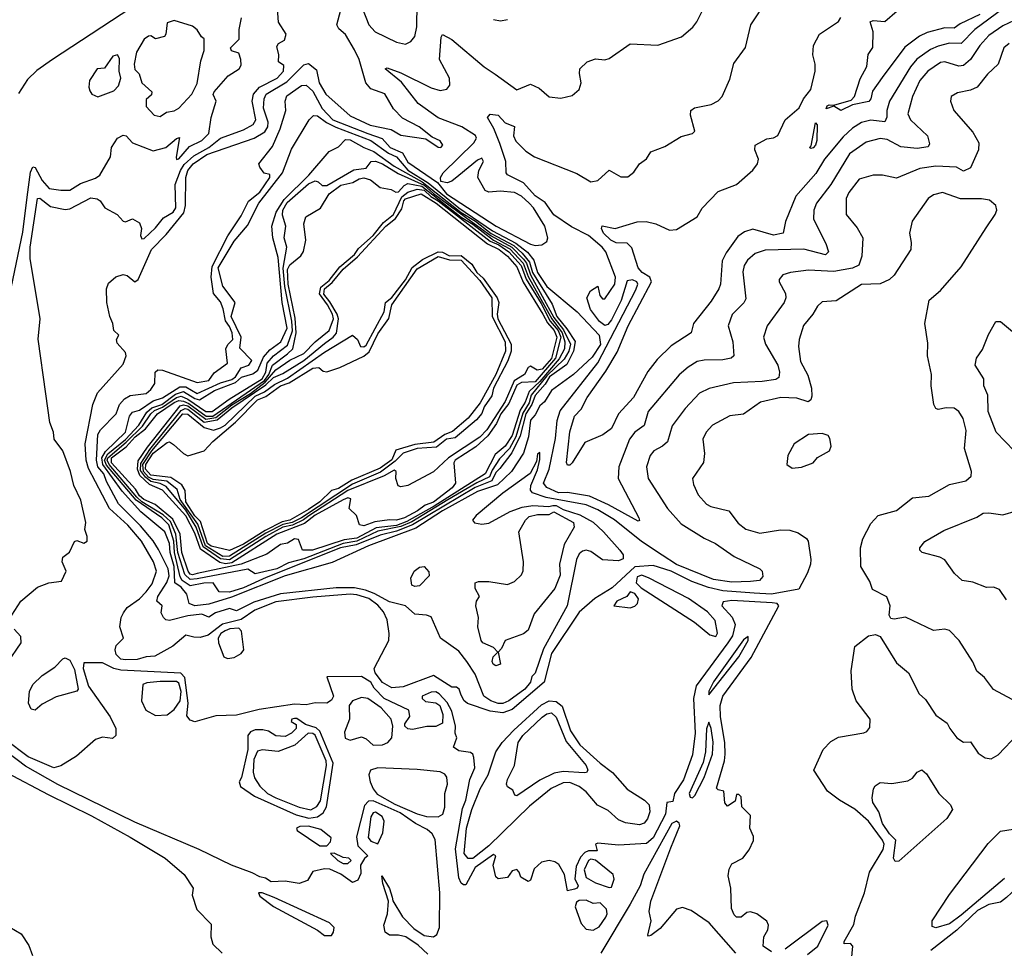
# Model space of a CAD drawing. Extents: x 1468344 to 1613994, y 525695 to 643861.
# Tile 44 of 256: x 1490758 to 1495011, y 606356 to 610367. Entities that reach past the tile are written whole.
import ezdxf

# ---------------------------------------------------------------- set-up
doc = ezdxf.new("R2010")
doc.units = 0

msp = doc.modelspace()

# ---------------------------------------------------------------- linework, layer by layer
at = {"layer": '0CON10XD'}
for points in [[(1491280.3, 610445), (1490899.8, 610195), (1490831.9, 610148.1), (1490791, 610109), (1490752.3, 610047.7)], [(1495045, 607430), (1494965, 607473.8), (1494926, 607525), (1494893.1, 607553.1), (1494875, 607592.5), (1494816.2, 607685), (1494775, 607728.8), (1494755, 607733.8), (1494705, 607728.8), (1494585, 607786.7), (1494535, 607777.5), (1494520.7, 607780.7), (1494513.3, 607795), (1494518.8, 607835), (1494504.1, 607874.1), (1494442, 607905), (1494429.8, 607939.8), (1494391.5, 608005), (1494389.6, 608085), (1494400, 608125), (1494435, 608191.1), (1494465.8, 608225), (1494545, 608247.5), (1494615, 608301.3), (1494685, 608308.9), (1494775, 608359.4), (1494845, 608375.7), (1494868.6, 608395), (1494870, 608415), (1494838.8, 608515), (1494847, 608593), (1494834.3, 608645), (1494815, 608674.2), (1494795, 608689.2), (1494759.5, 608690.5), (1494725, 608683.3), (1494715, 608687.5), (1494706.7, 608705), (1494695.8, 608785), (1494697.5, 608835), (1494679.2, 608915), (1494680.5, 608970.5), (1494667.5, 609055), (1494686.7, 609155), (1494735, 609196.7), (1494825, 609300), (1494932.6, 609467.4), (1494971.4, 609525), (1494978.6, 609545), (1494974.1, 609564.1), (1494947.7, 609587.7), (1494913.3, 609593.3), (1494822.8, 609592.8), (1494745, 609621.1), (1494705, 609610.4), (1494681.9, 609595), (1494613.7, 609496.3), (1494601.4, 609445), (1494609.4, 609405), (1494607.5, 609375), (1494535, 609263.8), (1494515, 609244.3), (1494474.5, 609225.5), (1494395, 609223.5), (1494285, 609152.9), (1494225, 609148.6), (1494205, 609130), (1494184.5, 609095), (1494143.7, 609046.3), (1494124.7, 608985.3), (1494122.6, 608955), (1494130.8, 608890.8), (1494162, 608832), (1494178.4, 608775), (1494179.3, 608740.7), (1494175.5, 608724.5), (1494164.1, 608715.9), (1494115, 608732), (1494045.6, 608734.4), (1493958.8, 608715), (1493885, 608663.5), (1493825, 608656.5), (1493750.6, 608615), (1493722.9, 608585), (1493709.2, 608555), (1493716.9, 608493.1), (1493712.5, 608455), (1493664.4, 608385.6), (1493668.7, 608358.7), (1493688.6, 608315), (1493724.2, 608274.2), (1493743.5, 608263.5), (1493821.4, 608245), (1493862.3, 608192.3), (1493895, 608166.4), (1493955, 608148.5), (1494045, 608163.6), (1494085, 608162.2), (1494120.2, 608150.2), (1494156.6, 608126.6), (1494164.5, 608115), (1494176.2, 608035), (1494173.9, 608015), (1494161.8, 607978.2), (1494123.3, 607906.7), (1494005, 607885.9), (1493930.1, 607890.1), (1493795, 607900.6), (1493734, 607914), (1493660.9, 607940.9), (1493571.8, 607985), (1493495, 608010), (1493415, 608003.4), (1493316.7, 607913.3), (1493242.7, 607867.3), (1493175, 607807.7), (1493055, 607628.9), (1493023.5, 607505), (1492885, 607387.5), (1492845, 607372.3), (1492790.5, 607380.5), (1492692.5, 607412.5), (1492676.8, 607426.8), (1492663.5, 607453.5), (1492655.8, 607475), (1492645, 607483.5), (1492625, 607483.3), (1492545, 607534.4), (1492415, 607484.9), (1492365, 607480.4), (1492325, 607503.3), (1492293.6, 607545), (1492289, 607565), (1492352.7, 607685), (1492354.6, 607715.4), (1492346, 607775), (1492329.7, 607809.7), (1492305, 607838.4), (1492266.3, 607866.3), (1492215, 607882.8), (1492185, 607885.2), (1492025, 607872.1), (1491865, 607851.9), (1491773.6, 607816.4), (1491715, 607775.7), (1491633.8, 607756.2), (1491572.1, 607707.9), (1491537.9, 607697.9), (1491510.4, 607699.6), (1491475, 607708.6), (1491419.3, 607660.7), (1491341.7, 607618.3), (1491304.6, 607615.4), (1491266.1, 607603.9), (1491215, 607601.7), (1491194.6, 607605), (1491174.8, 607625), (1491170.5, 607645), (1491175, 607663.5), (1491206.6, 607695), (1491191.2, 607745), (1491196.8, 607785), (1491205.9, 607805), (1491221.7, 607828.3), (1491275, 607865.3), (1491304.8, 607895.2), (1491330.1, 607929.9), (1491349.6, 607985), (1491335.3, 608025), (1491283.7, 608115), (1491225, 608183.5), (1491145.5, 608255), (1491055, 608428.6), (1491045.1, 608465), (1491040.6, 608535), (1491074.6, 608705), (1491094.3, 608755.7), (1491205, 608878.8), (1491218.4, 608915), (1491215, 608930), (1491179.7, 608969.7), (1491176, 608985), (1491185.7, 609005), (1491164.2, 609024.2), (1491159.8, 609055), (1491146.8, 609085), (1491133.8, 609145), (1491133.3, 609205), (1491140.9, 609229.1), (1491174, 609256), (1491205, 609266.6), (1491222, 609262), (1491255, 609234.4), (1491270.4, 609245), (1491327.2, 609375), (1491390.6, 609439.4), (1491466.5, 609533.5), (1491473.9, 609565), (1491475.9, 609685.9), (1491484.6, 609715), (1491506.7, 609745), (1491566.7, 609785), (1491771.2, 609855), (1491816.9, 609883.1), (1491829.7, 609905), (1491830.8, 609925), (1491811.9, 609985), (1491813.4, 610025), (1491823.1, 610045), (1491911.8, 610098.2), (1491985, 610172.1), (1492005, 610177.3), (1492040.2, 610150.2), (1492052, 610095), (1492080.3, 610045), (1492185, 609951.8), (1492271.8, 609911.8), (1492362.8, 609892.8), (1492405, 609868.9), (1492512.5, 609852.5), (1492565, 609816), (1492577.5, 609815), (1492586, 609825), (1492575, 609843.3), (1492539.5, 609859.5), (1492484, 609905), (1492411.4, 609941.4), (1492372.1, 609982.1), (1492335, 610046.9), (1492275, 610067.8), (1492253.2, 610095), (1492224.7, 610195), (1492205, 610237.5), (1492165, 610302.5), (1492137.3, 610327.3), (1492127.5, 610345), (1492155, 610447.5)], [(1493533.6, 608053.6), (1493443.5, 608113.5), (1493327.1, 608207.1), (1493255, 608250.4), (1493205, 608271.1), (1493032.7, 608302.7), (1492973.4, 608323.4), (1492965.2, 608335), (1492965.8, 608355), (1492995, 608422.9), (1493005, 608466.7), (1493005, 608498), (1492995, 608490), (1492991.1, 608458.9), (1492963.1, 608406.9), (1492845, 608321.9), (1492729.6, 608225), (1492714.7, 608205), (1492723.2, 608193.2), (1492755, 608187.2), (1492785, 608192.3), (1492877.1, 608242.9), (1492928.3, 608261.7), (1492975, 608269.2), (1493044.4, 608264.4), (1493060.9, 608269.1), (1493075, 608269), (1493105, 608251.4), (1493177.9, 608227.9), (1493235, 608196.6), (1493280.3, 608155), (1493351.1, 608075), (1493365.2, 608055), (1493365, 608038), (1493345, 608029.6), (1493275, 608033.3), (1493225, 608070.4), (1493205, 608075.4), (1493188.5, 608071.5), (1493175, 608060), (1493162.9, 608035), (1493123.4, 607835), (1493021, 607649), (1492985, 607544.6), (1492970.8, 607529.2), (1492964.8, 607505), (1492940, 607475), (1492871, 607425), (1492845, 607412.8), (1492825, 607412.7), (1492792.6, 607425), (1492763.3, 607445), (1492725, 607540.5), (1492689.6, 607595), (1492655, 607639.4), (1492575.4, 607695.4), (1492535, 607787.6), (1492515, 607795.2), (1492465, 607798.5), (1492425, 607835.4), (1492355, 607852), (1492289.1, 607889.1), (1492252.1, 607902.1), (1492205, 607912.2), (1492125, 607913.3), (1491885, 607887.1), (1491769, 607851), (1491695, 607812.9), (1491663.8, 607823.8), (1491604.4, 607805), (1491575, 607785.7), (1491545, 607798.4), (1491485, 607791.4), (1491405, 607772.4), (1491390, 607775), (1491378.5, 607785), (1491369.6, 607805), (1491373.3, 607835), (1491350.2, 607855), (1491355.3, 607875), (1491394.2, 607935.8), (1491403.9, 607965), (1491399.8, 607995), (1491358.2, 608078.2), (1491335.2, 608115.2), (1491280.5, 608180.5), (1491185.3, 608275.3), (1491132.4, 608372.4), (1491121.6, 608405), (1491096.2, 608436.2), (1491089.5, 608465), (1491095.3, 608574.7), (1491107.5, 608595), (1491175, 608664.4), (1491189.7, 608705), (1491210.5, 608729.5), (1491235, 608743), (1491305, 608751.8), (1491325, 608769.3), (1491341.2, 608795), (1491343.4, 608845), (1491354.4, 608855), (1491375, 608853.5), (1491525, 608800), (1491575, 608809), (1491598.7, 608841.3), (1491655, 608883.6), (1491648.2, 608945), (1491656.6, 608963.4), (1491678.4, 608985), (1491675.2, 609014.8), (1491665, 609042.4), (1491646.4, 609066.4), (1491637.5, 609117.5), (1491625, 609148), (1491595.6, 609185), (1491585.6, 609255.6), (1491589.5, 609300.5), (1491656.8, 609433.2), (1491715, 609519.2), (1491747, 609583), (1491795, 609622.2), (1491838.4, 609685), (1491838.5, 609698.5), (1491814.3, 609704.3), (1491795, 609730), (1491791.4, 609745), (1491850, 609820), (1491882.8, 609895), (1491907.8, 609975), (1491905.2, 610015), (1491911.8, 610038.2), (1491975, 610082.3), (1491995, 610084.7), (1492025, 610058.9), (1492065, 609983.6), (1492111.1, 609935), (1492261.5, 609875), (1492324.2, 609854.2), (1492358, 609815), (1492412.1, 609792.1), (1492435, 609751.9), (1492563.3, 609663.3), (1492601.2, 609615), (1492816.7, 609475), (1492965, 609397.6), (1492985, 609391.3), (1493013.3, 609395), (1493035, 609408.8), (1493040, 609425), (1493026.7, 609475), (1492977.8, 609555), (1492959.1, 609575), (1492925, 609604.8), (1492895, 609621.1), (1492833, 609627), (1492785, 609622.6), (1492769.1, 609629.1), (1492737.3, 609685), (1492740.7, 609715), (1492761.1, 609755), (1492755, 609768.9), (1492735, 609760.9), (1492655.5, 609694.5), (1492625, 609670), (1492605, 609662.6), (1492577.6, 609667.6), (1492575.5, 609685.5), (1492587.5, 609705), (1492719.6, 609835), (1492731, 609855), (1492727.3, 609867.3), (1492668, 609905), (1492565, 609943.6), (1492480, 610005), (1492406.8, 610096.8), (1492336.7, 610155), (1492345, 610159.2), (1492405, 610137.4), (1492535, 610072.1), (1492575, 610061.8), (1492603.5, 610066.5), (1492615.6, 610085), (1492614.5, 610115), (1492570.9, 610195), (1492578, 610292), (1492585, 610303.3), (1492625, 610281.4), (1492763.9, 610163.9), (1492812.3, 610132.3), (1492905, 610064.4), (1492965, 610088.5), (1493001.4, 610071.4), (1493045, 610034), (1493095, 610028), (1493145, 610040), (1493174.1, 610065.9), (1493184, 610095), (1493175.8, 610135), (1493178, 610155), (1493210, 610185), (1493245, 610197.5), (1493285, 610194.4), (1493305, 610199.4), (1493395, 610262.7), (1493515, 610257.5), (1493617.4, 610292.6), (1493666, 610335), (1493682.5, 610357.5), (1493725.6, 610445)], [(1495053.4, 610363.4), (1495005, 610341.1), (1494945, 610298.7), (1494905.2, 610255), (1494865.4, 610194.6), (1494835, 610168.9), (1494815, 610166.7), (1494755, 610185.2), (1494735, 610182.9), (1494680.6, 610145), (1494646.6, 610105), (1494614.1, 610035), (1494595, 609960), (1494605.8, 609935), (1494678.9, 609865), (1494688.8, 609831.2), (1494681.9, 609818.1), (1494635, 609810.4), (1494565, 609818.2), (1494505, 609850.2), (1494475, 609853.7), (1494415, 609838.6), (1494342.3, 609787.7), (1494261.5, 609655), (1494200.4, 609575), (1494188.5, 609545), (1494187.3, 609505), (1494239.8, 609399.8), (1494252.5, 609365), (1494238.2, 609351.8), (1494145, 609375.8), (1493978.3, 609371.7), (1493935, 609357.5), (1493902, 609328), (1493887.1, 609305), (1493881.5, 609278.5), (1493895, 609161.2), (1493885.7, 609144.3), (1493835.8, 609094.2), (1493817.9, 609045), (1493838.7, 608975), (1493842.5, 608915), (1493832, 608905), (1493795, 608897.8), (1493715, 608896.8), (1493685, 608890.7), (1493645, 608866.1), (1493607.1, 608832.9), (1493473.3, 608675), (1493455.2, 608614.8), (1493415, 608585.8), (1493392.6, 608555), (1493345.7, 608435), (1493342.7, 608385), (1493432, 608215), (1493435.9, 608204.1), (1493429.2, 608200.8), (1493301.4, 608271.4), (1493219.2, 608309.2), (1493125, 608324.7), (1493085, 608323.7), (1493035, 608346.7), (1493021.2, 608365), (1493044.5, 608425.5), (1493072.3, 608557.7), (1493079.5, 608635), (1493092.6, 608677.4), (1493255.2, 608885), (1493419.7, 609200.3), (1493428.6, 609225), (1493423.5, 609235), (1493405, 609243.5), (1493381.5, 609238.5), (1493356.3, 609153.7), (1493315, 609071.1), (1493299.2, 609050.8), (1493285, 609045.6), (1493262.9, 609062.9), (1493223.6, 609115), (1493207.5, 609165), (1493224.3, 609195.7), (1493255, 609216.7), (1493264.2, 609175), (1493275, 609162), (1493285, 609162), (1493328.6, 609225), (1493331.1, 609255), (1493290, 609365), (1493274.8, 609385), (1493215, 609435.2), (1493141.7, 609471.7), (1493065, 609524.5), (1493027.7, 609577.7), (1492985, 609606.5), (1492935, 609661.8), (1492865, 609696.9), (1492859.2, 609705), (1492858.2, 609755), (1492832.5, 609832.5), (1492806.6, 609896.6), (1492778.6, 609945), (1492790.8, 609959.2), (1492825, 609954.1), (1492855, 609921.8), (1492895, 609905.6), (1492891.6, 609865), (1492901.8, 609841.8), (1492945, 609798.5), (1492982, 609775), (1493165, 609703.3), (1493225, 609667.1), (1493255, 609672.9), (1493305, 609717.5), (1493355, 609688.6), (1493385, 609688.1), (1493411.3, 609708.7), (1493435.6, 609744.4), (1493465, 609766.2), (1493485, 609795.8), (1493545, 609820), (1493615, 609862), (1493665, 609876.2), (1493673.8, 609885), (1493655.6, 609955), (1493657.1, 609975), (1493673, 609987), (1493745, 610001.4), (1493775, 610016.5), (1493792.2, 610035), (1493825, 610110), (1493842.3, 610177.7), (1493893.2, 610246.8), (1493916.9, 610345), (1493987, 610453)], [(1490724.4, 607795), (1490762.2, 607855), (1490835, 607915.7), (1490883.9, 607933.9), (1490938, 607942), (1490958.8, 607985), (1490941.9, 608025), (1490944.6, 608045.4), (1490973, 608067), (1490995, 608113.3), (1491005, 608117.5), (1491035, 608106), (1491050, 608115), (1491050, 608135), (1491039.2, 608165), (1491043.8, 608195), (1491021.5, 608291.5), (1490991.5, 608355), (1490977.9, 608415), (1490944.1, 608505), (1490906.9, 608555), (1490904, 608585), (1490887.7, 608627.7), (1490870.8, 608750.8), (1490837.7, 608987.7), (1490845.8, 609075), (1490803.5, 609335), (1490803.6, 609385), (1490835, 609595.4), (1490845, 609596.8), (1490890.5, 609560.5), (1490955, 609547), (1490975, 609550.2), (1491065, 609596.9), (1491093.2, 609593.2), (1491106, 609585), (1491126.2, 609555), (1491178.9, 609525), (1491205, 609497.5), (1491215, 609494), (1491245, 609507.1), (1491275, 609489.2), (1491284.5, 609465), (1491280.4, 609435), (1491285, 609421.1), (1491295, 609422.2), (1491345, 609467.5), (1491379.2, 609510.8), (1491420.8, 609535), (1491432.4, 609555), (1491430.2, 609655), (1491452.3, 609715), (1491468.5, 609741.5), (1491510.3, 609779.7), (1491575.1, 609815), (1491625, 609855.4), (1491725, 609891.6), (1491766.2, 609915), (1491778.4, 609935), (1491761.7, 610015), (1491768.1, 610045), (1491794.4, 610075.6), (1491870.5, 610115), (1491897.2, 610145), (1491898.7, 610168.7), (1491876.7, 610185), (1491878, 610215), (1491868.3, 610251.7), (1491876.7, 610265), (1491901.4, 610278.6), (1491909.2, 610305), (1491876.1, 610356.1), (1491871.1, 610415)], [(1492237.9, 610417.9), (1492266.9, 610345), (1492293.4, 610315), (1492385, 610269.6), (1492425, 610261.2), (1492447.6, 610272.4), (1492465.2, 610294.8), (1492473.3, 610336.7), (1492474.8, 610435.2)], [(1495005, 610414), (1494884.3, 610325), (1494825, 610264.3), (1494775, 610265.4), (1494725, 610253.2), (1494691.9, 610238.1), (1494633.9, 610196.1), (1494606.4, 610163.6), (1494515.6, 610015), (1494504.1, 609975), (1494503.4, 609946.6), (1494494.7, 609925.3), (1494435, 609933.5), (1494395, 609922.5), (1494355, 609898.5), (1494315, 609861.6), (1494235.2, 609765), (1494196.6, 609703.4), (1494110.4, 609605), (1494066.8, 609495), (1494056.4, 609445), (1494015, 609436), (1493925, 609462.5), (1493888.9, 609451.1), (1493859.9, 609430.1), (1493809.7, 609360.3), (1493792.6, 609325), (1493784.8, 609225.2), (1493777.6, 609205), (1493745, 609150.9), (1493668.1, 609055), (1493658.9, 609015), (1493571.7, 608958.3), (1493511.1, 608898.9), (1493472, 608848), (1493410, 608735), (1493345.3, 608664.7), (1493315, 608600.8), (1493276.8, 608573.2), (1493199.5, 608540.5), (1493145, 608452.2), (1493135, 608442.7), (1493125, 608443.3), (1493120, 608455), (1493133.8, 608586.2), (1493155, 608654.2), (1493183.1, 608685), (1493209.6, 608735), (1493290.7, 608849.3), (1493339.2, 608930.8), (1493386.3, 609045), (1493487.3, 609235), (1493480, 609255), (1493447.6, 609275), (1493429.7, 609295), (1493401.8, 609381.8), (1493381.8, 609401.8)], [(1494905, 610389), (1494820.1, 610349.9), (1494795, 610331.2), (1494755, 610331.9), (1494678.4, 610311.6), (1494645, 610295.4), (1494581.7, 610248.3), (1494483.1, 610116.9), (1494441.8, 610058.2), (1494434.5, 610025), (1494425.7, 610014.3), (1494355, 610000), (1494305, 609974.5), (1494275, 609992.9), (1494242.1, 609982.1), (1494245.8, 609995), (1494255, 609999.6), (1494275, 609997.5), (1494350.5, 610019.5), (1494364, 610035), (1494388.3, 610111.7), (1494417.5, 610165), (1494423.4, 610216.6), (1494443, 610247), (1494444.6, 610315), (1494431.7, 610358.3), (1494445, 610363.5), (1494495, 610359.2), (1494548.8, 610405)], [(1490723.2, 609215), (1490771, 609449), (1490789.8, 609600.2), (1490805, 609708), (1490815, 609732.1), (1490825, 609728.9), (1490855, 609672.9), (1490885, 609638.6), (1490935, 609630), (1490975, 609630.6), (1491020.5, 609659.5), (1491085, 609682.5), (1491104.2, 609695), (1491150, 609775), (1491154.3, 609815), (1491180, 609855), (1491205, 609868.5), (1491218, 609865), (1491244.6, 609834.6), (1491335, 609800.5), (1491388.6, 609815), (1491435, 609854.3), (1491448.6, 609858.6), (1491433.4, 609773.4), (1491435, 609762.9), (1491445, 609765.5), (1491491.2, 609818.8), (1491545.4, 609845), (1491574.7, 609875), (1491585.6, 609944.4), (1491606.9, 610015), (1491594.4, 610044.4), (1491598.1, 610055), (1491658.1, 610125), (1491705.4, 610155), (1491715, 610170), (1491713.6, 610195), (1491705, 610222), (1491672.9, 610232.9), (1491668, 610245), (1491706.4, 610283.6), (1491706, 610325), (1491715.6, 610375)], [(1491365, 609948.9), (1491392.2, 609967.8), (1491425, 609973.6), (1491445, 609984.6), (1491502.2, 610045), (1491525, 610091.9), (1491540.6, 610189.4), (1491554.6, 610234.6), (1491555.5, 610285), (1491543.2, 610293.2), (1491525, 610323.8), (1491505, 610339.2), (1491425.7, 610364.3), (1491395, 610353.3), (1491390, 610305), (1491383.3, 610295), (1491345, 610284), (1491325, 610296.7), (1491315, 610296.2), (1491295, 610282.5), (1491262.9, 610227.1), (1491252, 610175), (1491255, 610152.5), (1491273.6, 610133.6), (1491286.2, 610095), (1491328.8, 610055), (1491327.5, 610042.5), (1491305, 610022.5), (1491305, 609992.5), (1491339.2, 609955), (1491365, 609948.9)], [(1492805, 610368), (1492835, 610362), (1492865, 610368)], [(1493381.8, 609401.8), (1493335, 609402.5), (1493311.5, 609415), (1493280.6, 609445), (1493271.9, 609465), (1493274, 609476), (1493330, 609465), (1493425, 609493.3), (1493464.6, 609495.4), (1493505.3, 609485.3), (1493565, 609457.9), (1493595, 609461.2), (1493684.7, 609515.3), (1493706.5, 609553.5), (1493775, 609624.6), (1493855, 609654.6), (1493925, 609716.4), (1493945, 609744.4), (1493950, 609765), (1493933.8, 609805), (1493935.4, 609825), (1493985, 609852.7), (1494015, 609856.5), (1494033, 609867), (1494065.4, 609934.6), (1494125, 609985.8), (1494144.4, 610025), (1494175.5, 610065), (1494194, 610145), (1494193.8, 610175), (1494183.8, 610215), (1494186.7, 610255), (1494212.5, 610305), (1494255.9, 610334.1), (1494295, 610360), (1494305, 610376.2)], [(1495032.5, 610265), (1495009.4, 610245), (1494984.3, 610175), (1494938.3, 610131.7), (1494893.7, 610076.3), (1494865, 610062.3), (1494808.9, 610051.1), (1494782, 610035), (1494778.6, 610015), (1494792.9, 609975), (1494875, 609881.9), (1494901.2, 609835), (1494899.3, 609805), (1494865, 609727.1), (1494835, 609712.2), (1494805, 609730.3), (1494715, 609733.7), (1494646.3, 609723.7), (1494545, 609682.2), (1494485.3, 609695.3), (1494445, 609695.6), (1494385, 609678.5), (1494339.2, 609620.8), (1494328, 609595), (1494327.7, 609525), (1494375, 609468.5), (1494399.5, 609425), (1494395.6, 609345), (1494382.9, 609307.1), (1494355, 609293.9), (1494275, 609279.8), (1494165, 609285.2), (1494087.5, 609275), (1494054.6, 609265.4), (1494038.8, 609245), (1494038.8, 609235), (1494065.5, 609185), (1494068.2, 609165), (1494060.4, 609145), (1493986.8, 609045), (1493971.6, 608995), (1493980, 608965), (1494032.4, 608875), (1494040, 608845), (1494037.9, 608822.1), (1494025, 608813.4), (1493965, 608804.8), (1493841.8, 608798.2), (1493736.1, 608773.9), (1493695, 608753.1), (1493632.9, 608687.1), (1493577.1, 608612.9), (1493556.2, 608543.8), (1493535, 608524.7), (1493497.8, 608505), (1493480.9, 608485), (1493466.2, 608435), (1493472.5, 608385), (1493556, 608255), (1493615, 608190), (1493715, 608127.9), (1493764.4, 608105), (1493845, 608048.9), (1493955.4, 607995.4), (1493965.7, 607985), (1493967.9, 607962.1), (1493953.8, 607945), (1493915, 607939.8), (1493835, 607937.3), (1493755, 607948.8), (1493595, 608014.2), (1493533.6, 608053.6)], [(1491095, 610034.5), (1491165, 610060), (1491185, 610080.8), (1491194.4, 610115), (1491187.5, 610145), (1491189.5, 610199.5), (1491180, 610215), (1491160.7, 610209.3), (1491125, 610157.5), (1491092.5, 610155), (1491060, 610105), (1491056.2, 610075), (1491060.5, 610060.5), (1491070, 610045), (1491095, 610034.5)], [(1491515, 607834.7), (1491490.4, 607845), (1491479.3, 607885), (1491455, 607916.4), (1491428.8, 607935), (1491425.8, 608005), (1491407.9, 608065), (1491404.6, 608105), (1491384.3, 608154.3), (1491280.8, 608240.8), (1491200.3, 608330.3), (1491117.2, 608445), (1491113, 608475), (1491128.8, 608501.2), (1491215.4, 608585), (1491232.6, 608655), (1491245, 608671.8), (1491275, 608680), (1491335, 608721.1), (1491375, 608734.1), (1491449.5, 608780.5), (1491475, 608781.2), (1491525, 608752.2), (1491625, 608797.9), (1491675, 608812.6), (1491690.4, 608825), (1491715, 608863.8), (1491748.5, 608875), (1491760.6, 608895), (1491708.3, 608948.3), (1491714.8, 608995), (1491671.1, 609085), (1491688.2, 609145), (1491635, 609216.3), (1491615.4, 609295), (1491685, 609410.8), (1491742, 609478), (1491791.5, 609575), (1491893.3, 609705), (1491932.8, 609807.2), (1492008.1, 609935), (1492026.7, 609953.3), (1492045, 609952.1), (1492083.1, 609923.1), (1492123, 609903), (1492275, 609845.4), (1492350.8, 609790.8), (1492385, 609774.3), (1492435, 609716.9), (1492522.3, 609662.3), (1492655, 609554.4), (1492800.7, 609455), (1492901.6, 609401.6), (1492952.3, 609362.3), (1492978.9, 609328.9), (1492995, 609274.5), (1493035, 609214.9), (1493165.6, 609105.6), (1493261.8, 609005), (1493266.6, 608963.4), (1493230.9, 608909.1), (1493150, 608835), (1493055, 608766), (1493025, 608715.8), (1493005, 608699.2), (1492985, 608660), (1492965, 608637.1), (1492956.3, 608565), (1492934.6, 608495), (1492882.8, 608415), (1492821.6, 608358.4), (1492735, 608329.5), (1492584.9, 608245), (1492468.8, 608171.2), (1492264.7, 608095), (1492107.8, 608022.2), (1491905, 607965.3), (1491672.9, 607872.9), (1491575, 607842.2), (1491515, 607834.7)], [(1494175, 609810), (1494170, 609815), (1494177.7, 609822.3), (1494195, 609922), (1494202.5, 609912.5), (1494200.9, 609845), (1494195.4, 609825), (1494185, 609814.3), (1494175, 609810)], [(1491665, 607894.5), (1491619.5, 607895), (1491594.1, 607934.1), (1491553, 607933), (1491495, 607921.7), (1491460.2, 607945), (1491451, 607961), (1491426.9, 608065), (1491423.4, 608115), (1491401.6, 608185), (1491372.2, 608215), (1491261, 608291), (1491133.1, 608443.1), (1491124.7, 608465), (1491138.4, 608491.6), (1491215, 608553.5), (1491272.5, 608615), (1491307.8, 608672.2), (1491329.1, 608690.9), (1491371.4, 608705), (1491431.2, 608748.8), (1491465, 608761.5), (1491515, 608730.3), (1491535, 608725.2), (1491600.1, 608765), (1491690.8, 608799.2), (1491716.8, 608823.2), (1491765, 608838), (1491787.3, 608852.7), (1491811.1, 608908.9), (1491838.8, 608941.2), (1491886.1, 608975), (1491913.8, 609035), (1491892.1, 609145), (1491875, 609339.4), (1491851.6, 609425), (1491846.7, 609475), (1491866.5, 609535), (1491900.3, 609589.7), (1492006.9, 609695), (1492095, 609797.7), (1492135, 609818.5), (1492165, 609850), (1492185, 609848.2), (1492244.7, 609814.7), (1492288.1, 609798.1), (1492375, 609734.5), (1492496.5, 609666.5), (1492665, 609534.4), (1492726.7, 609496.7), (1492795, 609444.2), (1492892.4, 609392.4), (1492929, 609359), (1492959.6, 609319.6), (1492972.8, 609275), (1493057.9, 609137.9), (1493077.8, 609085), (1493121.8, 609031.8), (1493156.9, 608976.9), (1493150.7, 608935), (1493121.7, 608878.3), (1493047, 608825), (1493027.7, 608792.3), (1492985, 608743.6), (1492970.5, 608705), (1492944.7, 608665), (1492920.4, 608569.6), (1492883.7, 608496.3), (1492831.7, 608428.3), (1492815, 608410.4), (1492797.9, 608375), (1492725, 608346.3), (1492454.5, 608185.5), (1492385, 608157.9), (1492315, 608141), (1492211.2, 608098.8), (1492143.1, 608085), (1491822.5, 607957.5), (1491725, 607912.6), (1491665, 607894.5)], [(1491495, 607949), (1491470.7, 607970.7), (1491441.7, 608065), (1491432.3, 608145), (1491408.9, 608198.9), (1491378.3, 608228.3), (1491285, 608284.9), (1491263.9, 608303.9), (1491144.6, 608445), (1491136, 608465), (1491139.1, 608475), (1491218.5, 608541.5), (1491288.9, 608611.1), (1491324.8, 608665), (1491341, 608679), (1491375, 608693.2), (1491435, 608735.4), (1491455, 608740.9), (1491485, 608728), (1491562, 608675), (1491589.3, 608675), (1491662.2, 608727.8), (1491805.3, 608815), (1491821.6, 608845), (1491826.9, 608883.1), (1491855, 608914.7), (1491915, 608961.4), (1491937.1, 609022.9), (1491934.1, 609065), (1491903.3, 609215), (1491896.2, 609293.8), (1491911.6, 609385), (1491899.8, 609425), (1491907.6, 609475), (1491892.9, 609522.9), (1491894.5, 609544.5), (1491913.1, 609576.9), (1492005, 609658.6), (1492035, 609670.6), (1492047.4, 609667.4), (1492065, 609650.9), (1492085, 609651.1), (1492202, 609718), (1492254.3, 609725.7), (1492275.9, 609754.1), (1492295, 609755.4), (1492325, 609744.9), (1492392.5, 609702.5), (1492505, 609652.9), (1492545, 609616.1), (1492683.5, 609513.5), (1492795, 609433.1), (1492884.1, 609385), (1492935, 609332.4), (1492947.5, 609315), (1492964.2, 609265), (1493065, 609081.2), (1493107.2, 609027.2), (1493137.2, 608965), (1493130.2, 608935), (1493109.6, 608900.4), (1493035, 608829.2), (1492967.9, 608745), (1492958.2, 608711.8), (1492931.9, 608668.1), (1492901, 608565), (1492874.3, 608515), (1492830.1, 608469.9), (1492798.8, 608421.2), (1492787.8, 608392.2), (1492733.1, 608366.9), (1492607.6, 608292.4), (1492452.1, 608197.9), (1492405, 608177.4), (1492305, 608157), (1492215, 608114.3), (1492155, 608104.4), (1491985, 608037.9), (1491919.3, 608020.7), (1491868.3, 607995), (1491775, 607973.6), (1491744.1, 607994.1), (1491525, 607951.8), (1491495, 607949)], [(1491505, 607968.7), (1491495, 607971.5), (1491486, 607985), (1491458.8, 608065), (1491450.8, 608145), (1491419.5, 608209.5), (1491343.3, 608273.3), (1491294.8, 608295), (1491275, 608310.4), (1491258.7, 608338.7), (1491155, 608452.9), (1491155, 608473.8), (1491218, 608522), (1491257.3, 608565), (1491300.8, 608599.2), (1491353.4, 608665), (1491425, 608713.8), (1491445, 608722.2), (1491465, 608719.2), (1491489.1, 608709.1), (1491563.8, 608653.8), (1491592, 608655), (1491815, 608809.2), (1491833.7, 608835), (1491850.5, 608875), (1491914.2, 608924.2), (1491937.9, 608945), (1491952.8, 609015), (1491948.1, 609078.1), (1491918.4, 609225), (1491915, 609287.8), (1491925, 609308), (1491973.1, 609346.9), (1491984.3, 609365.7), (1491994.1, 609415), (1491985.2, 609485), (1491994.1, 609515.9), (1492057.6, 609552.4), (1492095, 609614.8), (1492145, 609652.6), (1492196.6, 609663.4), (1492225, 609680.2), (1492245, 609683.6), (1492272.9, 609675), (1492315, 609642.3), (1492363.4, 609633.4), (1492382.3, 609622.3), (1492395, 609623.6), (1492418.5, 609651.5), (1492435, 609659.4), (1492495, 609647.7), (1492664.8, 609514.8), (1492715, 609484.1), (1492805, 609415.3), (1492875, 609377.4), (1492933.3, 609315), (1492955, 609257.3), (1493056.4, 609075), (1493100.7, 609015), (1493113.4, 608975), (1493111.7, 608945), (1493088.6, 608901.4), (1493005, 608803.7), (1492958.6, 608761.4), (1492942.2, 608715), (1492919.6, 608680.4), (1492885, 608571), (1492855.1, 608525), (1492811.8, 608488.2), (1492768.9, 608405), (1492548.8, 608265), (1492429.9, 608200.1), (1492385, 608182.5), (1492297.6, 608172.4), (1492215, 608127.8), (1492159.6, 608120.4), (1492023.1, 608075), (1491979.2, 608075), (1491962.2, 608122.2), (1491945, 608123.9), (1491915, 608105.7), (1491885, 608099.6), (1491825, 608058.8), (1491715, 608014.5), (1491525, 607974.7), (1491505, 607968.7)], [(1491646.9, 608016.9), (1491621.9, 608021.9), (1491539.2, 608079.2), (1491515, 608148.9), (1491475, 608224.5), (1491375.5, 608335), (1491319.1, 608359.1), (1491277.5, 608397.5), (1491266.2, 608425), (1491269.1, 608460.9), (1491309.5, 608520.5), (1491451.2, 608698.8), (1491465, 608702.9), (1491485, 608698.6), (1491561.7, 608641.7), (1491605, 608649.2), (1491675, 608703.8), (1491755, 608752.8), (1491819.1, 608800.9), (1491865, 608855.1), (1491925, 608896.2), (1491985, 608924.8), (1492034, 608975), (1492094.9, 609025), (1492113.4, 609075), (1492109.2, 609095), (1492087.7, 609135), (1492052.7, 609182.7), (1492058.7, 609211.3), (1492095, 609240.8), (1492140.7, 609299.3), (1492205, 609352.1), (1492221.2, 609378.8), (1492284.5, 609435), (1492329.3, 609490.7), (1492372.6, 609525), (1492408.7, 609601.3), (1492435, 609622.5), (1492474.8, 609635.2), (1492505, 609630.6), (1492533.4, 609603.4), (1492565, 609585), (1492790.7, 609410.7), (1492828, 609395), (1492870.7, 609365), (1492924.1, 609305), (1492946.3, 609246.3), (1493011, 609141), (1493050.1, 609065), (1493083.7, 609025), (1493095.8, 608995), (1493072.9, 608905), (1492985, 608803.1), (1492925, 608800.2), (1492905, 608788.9), (1492870.4, 608709.6), (1492835.7, 608665), (1492817.9, 608622.1), (1492780.6, 608569.4), (1492728.6, 608521.4), (1492639.5, 608465), (1492633.3, 608453.3), (1492641.2, 608365), (1492626.4, 608345), (1492545, 608282.7), (1492510, 608270), (1492477, 608245), (1492419.7, 608215), (1492385, 608205.7), (1492355, 608207.1), (1492292.5, 608197.5), (1492245, 608180.8), (1492226.2, 608185), (1492212.5, 608225), (1492180.6, 608255), (1492188, 608298), (1492175, 608302.2), (1492155, 608293.3), (1492035, 608227.4), (1491988.6, 608191.4), (1491869.1, 608145), (1491675, 608021.5), (1491646.9, 608016.9)], [(1491665, 608033.7), (1491625, 608038.2), (1491550, 608090), (1491519.8, 608175), (1491475, 608248), (1491391.1, 608351.1), (1491365, 608364), (1491325, 608371.7), (1491300.9, 608390.9), (1491279.7, 608419.7), (1491280.6, 608449.4), (1491319.8, 608510.2), (1491455, 608679.2), (1491472.9, 608687.1), (1491485, 608684.6), (1491555, 608628), (1491611.2, 608638.8), (1491675, 608690.4), (1491820.8, 608789.2), (1491855, 608821.8), (1491895, 608838.2), (1491985, 608894.3), (1492075, 608968.9), (1492111.8, 608995), (1492126.4, 609013.6), (1492135.1, 609075), (1492129.6, 609095), (1492098.4, 609148.4), (1492072, 609182), (1492075, 609204.5), (1492107.8, 609232.2), (1492155, 609289.9), (1492217.9, 609342.1), (1492339.3, 609475), (1492381.4, 609508.6), (1492409.4, 609550.6), (1492417.2, 609585), (1492425, 609593.2), (1492492.2, 609615), (1492557, 609575), (1492778.8, 609398.8), (1492829, 609375), (1492865, 609346), (1492905, 609298.9), (1492933.4, 609233.4), (1493018.5, 609095), (1493037.5, 609057.5), (1493066.6, 609025), (1493078.4, 608995), (1493055, 608903.3), (1493015, 608857.9), (1492993.2, 608853.2), (1492965, 608870.5), (1492955, 608864.6), (1492938.5, 608835), (1492893.3, 608806.7), (1492855, 608718.1), (1492775.8, 608595), (1492745, 608563.1), (1492610.9, 608475), (1492546, 608414), (1492435.2, 608355), (1492405, 608348.7), (1492393.2, 608353.2), (1492383.3, 608385), (1492384.4, 608415), (1492375, 608420.7), (1492333.1, 608396.9), (1492175, 608333.5), (1492006.8, 608223.2), (1491983.9, 608206.1), (1491936, 608184), (1491895, 608174.4), (1491820.8, 608135), (1491665, 608033.7)], [(1491635, 608048.7), (1491560, 608095), (1491527.3, 608187.3), (1491450.6, 608295), (1491437.7, 608337.7), (1491393.7, 608373.7), (1491335, 608380.5), (1491315, 608391.2), (1491292.5, 608415), (1491289.9, 608445), (1491328.8, 608505), (1491462.8, 608665), (1491485, 608662.6), (1491555, 608605.4), (1491595, 608594.5), (1491625, 608604.5), (1491645.1, 608615), (1491775, 608740.5), (1491815, 608759.2), (1491858.1, 608791.9), (1491915, 608819), (1492075, 608931.6), (1492195, 609004.5), (1492217.8, 608985), (1492230.5, 608955), (1492245, 608953.8), (1492255, 608960.6), (1492333.1, 609105), (1492338.2, 609145), (1492365, 609166.5), (1492425, 609244), (1492453.7, 609296.3), (1492498.1, 609331.9), (1492565, 609364), (1492585, 609362.3), (1492615, 609347.5), (1492665, 609347.9), (1492711.3, 609311.3), (1492733.2, 609275), (1492760.2, 609250.2), (1492821.1, 609165), (1492827.5, 609145), (1492820.5, 609095), (1492823.6, 609075), (1492880.7, 608965), (1492881.5, 608935), (1492866.3, 608893.7), (1492805, 608775.9), (1492797.8, 608742.2), (1492765.1, 608694.9), (1492753.9, 608666.1), (1492731.3, 608638.7), (1492638.6, 608561.4), (1492601, 608555), (1492559.2, 608520.8), (1492475, 608514.5), (1492415, 608494.3), (1492380.5, 608459.5), (1492316.9, 608413.1), (1492195, 608361.4), (1491975, 608215.4), (1491934.7, 608195.3), (1491894.2, 608185.8), (1491821.7, 608148.3), (1491665, 608049.2), (1491635, 608048.7)], [(1491665, 608074), (1491585, 608092.7), (1491569.2, 608105), (1491538.9, 608198.9), (1491515, 608223.5), (1491476.4, 608285), (1491473.2, 608333.2), (1491458.5, 608358.5), (1491410.2, 608390.2), (1491325, 608399.8), (1491300.8, 608425), (1491302.8, 608445), (1491335, 608494.3), (1491395, 608540.8), (1491405, 608542.9), (1491422.6, 608532.6), (1491465, 608493.1), (1491485, 608482.9), (1491555, 608504.4), (1491592.5, 608545), (1491690.9, 608629.1), (1491784.9, 608725.1), (1491821.3, 608738.7), (1491885, 608785.2), (1491921.5, 608798.5), (1492025, 608861.3), (1492050, 608865), (1492069.4, 608849.4), (1492085, 608846.5), (1492141.5, 608865), (1492245, 608914.3), (1492268.1, 608931.9), (1492305, 609010.1), (1492353.3, 609076.7), (1492365.9, 609135), (1492475, 609290.5), (1492565, 609344), (1492615, 609329.6), (1492665, 609327.8), (1492745, 609240.1), (1492797.5, 609165), (1492799.3, 609085), (1492854.5, 608975), (1492856.4, 608935), (1492814.8, 608835), (1492747.7, 608712.3), (1492695, 608646.3), (1492627.7, 608587.7), (1492594.7, 608575.3), (1492547.7, 608542.3), (1492465, 608532.5), (1492382.9, 608507.1), (1492365, 608466.5), (1492315, 608429.3), (1492192.2, 608377.8), (1492135, 608342.3), (1492105, 608333.8), (1492055, 608284.7), (1492005, 608251.1), (1491925, 608205.6), (1491891.9, 608198.1), (1491819.1, 608160.9), (1491725, 608101.3), (1491665, 608074)], [(1495054.5, 608505), (1494975.6, 608585.6), (1494941.7, 608675), (1494939.8, 608745), (1494922.4, 608785), (1494922.9, 608815), (1494885.7, 608875), (1494890.8, 608905), (1494917.8, 608942.2), (1494943.1, 609006.9), (1494975, 609063.3), (1494995, 609063.8), (1495100, 608975)], [(1494095, 608430), (1494135, 608433.8), (1494185, 608452.5), (1494203.9, 608476.1), (1494255.8, 608504.2), (1494264, 608525), (1494258.3, 608558.3), (1494250.3, 608570.3), (1494225, 608579.2), (1494165, 608575.8), (1494103.3, 608535), (1494076.7, 608485), (1494072.5, 608445), (1494095, 608430)], [(1492815, 607576.2), (1492803.2, 607583.2), (1492798.5, 607595), (1492803.1, 607615), (1492823.3, 607635), (1492804.5, 607655), (1492758.8, 607675), (1492751.5, 607685), (1492736.9, 607745), (1492739.5, 607785), (1492728.7, 607835), (1492731.5, 607855), (1492744, 607875), (1492725, 607910), (1492726.2, 607933.8), (1492740, 607940), (1492785, 607940.3), (1492865, 607926.8), (1492895, 607939.7), (1492925, 607969.5), (1492933.4, 607986.6), (1492934.1, 608025), (1492913.8, 608155), (1492942.5, 608205), (1492959, 608221), (1492995, 608230.3), (1493045, 608229.1), (1493065, 608241.4), (1493150.6, 608195), (1493152.6, 608175), (1493110.3, 608099.7), (1493090.1, 608015), (1493093, 607967), (1493070.2, 607909.8), (1492979.9, 607800.1), (1492955, 607729.4), (1492935, 607713.5), (1492854.5, 607685.5), (1492839.7, 607650.3), (1492825.6, 607634.4), (1492835, 607583.1), (1492815, 607576.2)], [(1495021.2, 607861.2), (1494990.6, 607905), (1494965, 607916.2), (1494934.2, 607914.2), (1494875, 607938), (1494829.2, 607945), (1494795.5, 607975), (1494755, 608033.1), (1494733.3, 608045), (1494656, 608065), (1494645.8, 608075), (1494645.8, 608085), (1494667.6, 608112.4), (1494749.5, 608160.5), (1494892.2, 608217.8), (1494920, 608235), (1494945, 608237.5), (1495005, 608228.9), (1495064.5, 608245.5)], [(1492465, 607918.8), (1492452.5, 607925), (1492447.5, 607955), (1492461.4, 607985), (1492485, 608002), (1492505, 608005.6), (1492525, 607982), (1492526.9, 607965), (1492485, 607920.8), (1492465, 607918.8)], [(1493765, 607702.9), (1493772.5, 607717.5), (1493762.1, 607772.1), (1493729.2, 607809.2), (1493647.3, 607867.3), (1493477.5, 607955), (1493445, 607967.3), (1493425, 607960.8), (1493421.1, 607935), (1493442.4, 607912.4), (1493673.3, 607765), (1493739.9, 607709.9), (1493765, 607702.9)], [(1493395, 607825.9), (1493415, 607834.1), (1493426.4, 607845), (1493431.5, 607865), (1493415, 607888.9), (1493395, 607896.3), (1493380.9, 607875), (1493336.9, 607855), (1493324, 607835), (1493395, 607825.9)], [(1494005, 606340), (1493970, 606365), (1493972.5, 606405), (1493990, 606435), (1493992.5, 606455), (1493985, 606472.5), (1493942.5, 606505), (1493915, 606513.8), (1493899.3, 606510.7), (1493875, 606490), (1493855, 606490), (1493845, 606500), (1493833, 606527), (1493830, 606615), (1493818.8, 606668.8), (1493822.4, 606697.6), (1493835, 606720), (1493881.2, 606745), (1493908.7, 606781.3), (1493928.1, 606821.9), (1493928.3, 606838.3), (1493911.4, 606875), (1493915, 606930), (1493877.5, 606967.5), (1493875, 607010), (1493865, 607020), (1493855, 607020), (1493848, 606992), (1493815, 606970), (1493803.9, 606983.9), (1493800, 607035), (1493775, 607040), (1493767.5, 607047.5), (1493802.1, 607165), (1493805.5, 607195), (1493803.8, 607245), (1493784.8, 607355.2), (1493784.4, 607405), (1493795.9, 607445), (1493917.5, 607612.5), (1494036.7, 607835), (1494030, 607845), (1494008.2, 607848.2), (1493835, 607858.3), (1493797.5, 607852.5), (1493790.8, 607835), (1493835.8, 607785.8), (1493848.4, 607755), (1493837.1, 607705), (1493816.3, 607675), (1493680.2, 607489.8), (1493668.9, 607435), (1493675.8, 607285), (1493665, 607190.8), (1493625, 607082.9), (1493586.1, 607025), (1493579.7, 606990.3), (1493553.3, 606985), (1493547.8, 606935), (1493495, 606833.3), (1493465, 606808.6), (1493345, 606801.3), (1493255, 606810), (1493245, 606806), (1493252.9, 606777.1), (1493215, 606776.7), (1493199.8, 606770.2), (1493181.2, 606748.8), (1493161.6, 606708.4), (1493156.3, 606656.3), (1493170.8, 606625), (1493166.2, 606615), (1493155, 606610.8), (1493124.5, 606604.5), (1493111.3, 606675), (1493087.1, 606717.1), (1493069.4, 606729.4), (1493045, 606735.6), (1493012, 606728), (1492981, 606699), (1492965, 606650), (1492955, 606643.8), (1492922.3, 606662.3), (1492916, 606685), (1492905, 606696), (1492885, 606690), (1492865, 606661.2), (1492825, 606656.2), (1492814.4, 606664.4), (1492803.3, 606715), (1492815.5, 606755), (1492805, 606760.8), (1492726.2, 606705), (1492685, 606630), (1492675, 606629.4), (1492665, 606637.6), (1492655, 606660), (1492640, 606785), (1492670.5, 606959.5), (1492685.8, 606995), (1492703, 607085), (1492723.5, 607135), (1492720.2, 607180.2), (1492715, 607194.4), (1492705, 607201.1), (1492655, 607208.8), (1492632.5, 607225), (1492646.8, 607265), (1492638.6, 607285), (1492640.6, 607315), (1492625, 607379.5), (1492605, 607416.9), (1492570.2, 607455), (1492555, 607463.6), (1492535, 607462.4), (1492496, 607445), (1492496.4, 607435), (1492511.2, 607421.2), (1492555.6, 607415.6), (1492573.6, 607405), (1492585.5, 607365.5), (1492585, 607328.8), (1492555, 607313.3), (1492516.4, 607313.6), (1492455, 607301.2), (1492435, 607303.8), (1492422.2, 607315), (1492421.5, 607325), (1492442.9, 607357.1), (1492439.2, 607385), (1492332.4, 607435), (1492289.1, 607479.1), (1492274.4, 607505), (1492235, 607529.7), (1492085, 607528.1), (1492113.3, 607445), (1492105, 607427.5), (1492085, 607414.4), (1492035, 607415.5), (1491995, 607407.5), (1491945, 607411), (1491792.3, 607387.7), (1491695, 607362.7), (1491605, 607359.7), (1491515, 607334.4), (1491495, 607341.9), (1491480.4, 607360.4), (1491486.2, 607415), (1491470.8, 607525), (1491454.8, 607544.8), (1491195, 607557.5), (1491164.7, 607564.7), (1491115, 607588.8), (1491035, 607589.5), (1491032.2, 607565), (1491055, 607487.4), (1491148.5, 607355), (1491173.8, 607305), (1491173.8, 607275), (1491158.3, 607261.7), (1491115, 607267.5), (1491085, 607258), (1491004.1, 607185.9), (1490935, 607143.8), (1490905, 607135.6), (1490795, 607182.3), (1490695, 607257.9)], [(1490705, 607589.1), (1490764.4, 607675), (1490762.6, 607702.6), (1490734.5, 607734.5)], [(1491655, 607607.4), (1491685, 607611.2), (1491715, 607628.7), (1491726.2, 607645), (1491716.8, 607725), (1491705, 607738.3), (1491665.5, 607735.5), (1491645, 607727.2), (1491626.2, 607715), (1491615.5, 607695), (1491617.1, 607675), (1491640.3, 607615), (1491655, 607607.4)], [(1493735, 607451.2), (1493865, 607614.2), (1493904.3, 607685), (1493905, 607703.3), (1493885, 607687.8), (1493755, 607507.3), (1493735, 607466), (1493735, 607451.2)], [(1494351.2, 606305), (1494357.5, 606365), (1494346.7, 606376.7), (1494320, 606375), (1494320, 606385), (1494360.8, 606459.2), (1494368.7, 606495), (1494407.3, 606595), (1494428.5, 606685), (1494488.2, 606781.8), (1494492.3, 606805), (1494485, 606822.5), (1494425, 606904.2), (1494365, 606956.2), (1494298.8, 606995), (1494247.1, 607035), (1494188.2, 607125), (1494228.9, 607215), (1494261.3, 607248.7), (1494295, 607267.9), (1494405, 607286), (1494418.1, 607291.9), (1494430.5, 607309.5), (1494431.2, 607345), (1494371.2, 607425), (1494354, 607475), (1494350, 607555), (1494365, 607660), (1494425, 607706.2), (1494455, 607711.2), (1494475, 607702), (1494545, 607588.8), (1494597.5, 607545), (1494644.2, 607455), (1494670.8, 607430.8), (1494715, 607362.9), (1494765, 607328.1), (1494776.7, 607305), (1494806, 607265), (1494835, 607246), (1494865, 607247.5), (1494898.3, 607198.3), (1494928.3, 607178.3), (1494955, 607174.2), (1494985, 607191.1), (1495069.3, 607280.7)], [(1490825, 607384.4), (1490808.2, 607388.2), (1490795.6, 607415), (1490800, 607465), (1490814.5, 607495), (1490855, 607533.8), (1490909.7, 607570.3), (1490945, 607606.2), (1490955, 607610), (1490975, 607600), (1490995, 607560.6), (1491010, 607475), (1491005, 607465.8), (1490915, 607441.5), (1490855, 607410.8), (1490825, 607384.4)], [(1491345, 607360.9), (1491395, 607363.9), (1491425, 607386.6), (1491451.4, 607425), (1491455.3, 607465), (1491445, 607500.7), (1491435, 607507.9), (1491365, 607508.3), (1491307.7, 607502.3), (1491290.6, 607495), (1491283.7, 607425), (1491302.2, 607385), (1491345, 607360.9)], [(1492285, 607233.3), (1492325, 607234.7), (1492348.1, 607245), (1492364.9, 607265), (1492370.4, 607315), (1492362.5, 607345), (1492320, 607395), (1492261.6, 607435), (1492235, 607438.5), (1492195, 607424.8), (1492181.8, 607405), (1492183.3, 607345), (1492160.9, 607289.1), (1492163.5, 607263.5), (1492185, 607254.2), (1492235, 607269.4), (1492255, 607261.1), (1492285, 607233.3)], [(1492695, 606743), (1492678.4, 606765), (1492688.3, 606875), (1492711.3, 606955), (1492746.7, 607045), (1492781.2, 607105), (1492815.2, 607205), (1492842.2, 607245), (1492891.9, 607298.1), (1493012.5, 607407.5), (1493045, 607424.9), (1493075, 607422.2), (1493101.2, 607401.2), (1493137.2, 607295), (1493177.7, 607235), (1493265, 607155.4), (1493318.8, 607115), (1493382.7, 607042.7), (1493456.8, 606995), (1493477.8, 606975), (1493479.6, 606945), (1493469.6, 606915), (1493455, 606895.8), (1493435, 606888.8), (1493375, 606898.3), (1493345, 606910.6), (1493300.3, 606950.3), (1493253.7, 606973.7), (1493205, 607030.9), (1493175, 607054.9), (1493135, 607072.3), (1493105, 607071), (1493054, 607046), (1492960.8, 606969.2), (1492785, 606798.9), (1492715, 606743.9), (1492695, 606743)], [(1492007.6, 606917.6), (1492045, 606923.5), (1492069.5, 606940.5), (1492083.5, 606966.5), (1492112.6, 607155), (1492054.1, 607294.1), (1492038, 607308), (1491992.2, 607322.2), (1491955, 607348.8), (1491945, 607348.9), (1491933.8, 607345), (1491930, 607335), (1491952.5, 607322.5), (1491952.9, 607305), (1491932.5, 607285), (1491905, 607271.3), (1491865, 607273.9), (1491833.1, 607293.1), (1491808.9, 607298.9), (1491775, 607298.8), (1491755, 607291.3), (1491743.2, 607275), (1491743.5, 607215), (1491716.1, 607093.9), (1491705.9, 607075), (1491711.9, 607055), (1491772.2, 607012.2), (1491952.6, 606932.6), (1492007.6, 606917.6)], [(1492905, 607014.2), (1492896.7, 607016.7), (1492888.3, 607038.3), (1492865, 607052.5), (1492860.4, 607065), (1492864.7, 607085), (1492895.3, 607145), (1492911.5, 607245), (1492931.1, 607275), (1493015, 607353.7), (1493035, 607368.5), (1493055, 607372.7), (1493075, 607353.9), (1493118.5, 607248.5), (1493204.4, 607145), (1493212.9, 607125), (1493206.2, 607115), (1493196.4, 607113.6), (1493105, 607120), (1493067.5, 607112.5), (1493005, 607081.6), (1492905, 607014.2)], [(1493665, 607006.2), (1493675, 607015.3), (1493715, 607093.1), (1493750.8, 607195), (1493753.7, 607246.3), (1493745, 607305.6), (1493735, 607332), (1493725, 607303.3), (1493720.3, 607205), (1493711.1, 607158.9), (1493650.3, 607025), (1493655, 607008.9), (1493665, 607006.2)], [(1492015, 606954.1), (1492042.1, 606967.9), (1492057.2, 606992.8), (1492083.7, 607145), (1492081.9, 607165), (1492035, 607275.7), (1492025, 607283.4), (1492004.3, 607285), (1491947.1, 607232.9), (1491874.5, 607205.5), (1491805, 607213.1), (1491785, 607208), (1491768.9, 607171.1), (1491766.6, 607116.6), (1491772.4, 607092.4), (1491795, 607056.8), (1491829, 607025), (1491864.8, 607005), (1491965, 606965.4), (1492015, 606954.1)], [(1492520.9, 606330.9), (1492479.2, 606369.2), (1492425.6, 606405.6), (1492395, 606412.8), (1492355, 606411.9), (1492336.2, 606425), (1492330.7, 606455), (1492346.4, 606505), (1492350.9, 606559.1), (1492326.2, 606635), (1492321.7, 606668.3), (1492355, 606613.8), (1492366.8, 606576.8), (1492370.5, 606560.5), (1492411.2, 606491.2), (1492461.2, 606441.2), (1492505, 606411.1), (1492545, 606404.7), (1492560.6, 606415), (1492571.3, 606445), (1492572.3, 606595), (1492552.3, 606825), (1492540, 606850), (1492518.6, 606868.6), (1492468.2, 606895), (1492401.2, 606941.2), (1492285, 606992.2), (1492265, 606990.8), (1492247.3, 606972.7), (1492213.3, 606836.7), (1492218.5, 606798.5), (1492262.5, 606755), (1492247, 606743), (1492230, 606715), (1492231.7, 606678.3), (1492219.3, 606650.7), (1492195, 606640), (1492145.9, 606675.9), (1492097.3, 606697.3), (1492075, 606698.8), (1492025, 606687.5), (1492001.2, 606648.8), (1491965.9, 606635.9), (1491904.1, 606645.9), (1491845, 606642.9), (1491819.3, 606659.3), (1491795, 606663.8), (1491762, 606682), (1491672.3, 606715), (1491532.7, 606782.7), (1491255, 606900.4), (1490923.4, 607063.4), (1490782.8, 607142.8), (1490668.5, 607228.5)], [(1492565, 606923.5), (1492585.6, 606935), (1492594.8, 606965), (1492594.2, 607025), (1492606.6, 607065), (1492603.8, 607095), (1492595, 607107.5), (1492575, 607117.9), (1492475, 607127.5), (1492305, 607134.8), (1492273.5, 607125), (1492265.9, 607105), (1492271.4, 607075), (1492284.3, 607044.3), (1492302, 607022), (1492378.7, 606978.7), (1492475, 606937.3), (1492515, 606925.5), (1492565, 606923.5)], [(1494540.2, 606730.2), (1494532.1, 606745), (1494542.7, 606822.7), (1494515, 606849.6), (1494485.2, 606895), (1494468.8, 606945), (1494443.1, 606985), (1494440, 607005), (1494446.2, 607045), (1494453, 607057), (1494475, 607072), (1494525, 607066.9), (1494595, 607079.2), (1494615, 607091.2), (1494635, 607116.2), (1494655, 607126.2), (1494675, 607108.8), (1494728.5, 607025), (1494778.8, 606975), (1494788.2, 606955), (1494762.9, 606917.1), (1494555, 606731.5), (1494540.2, 606730.2)], [(1490700.5, 607115), (1490880.8, 607020.8), (1491067.6, 606927.6), (1491235.2, 606835.2), (1491386.2, 606745), (1491468.8, 606675), (1491507.5, 606615), (1491503.3, 606585), (1491523, 606523), (1491585, 606460), (1491583.3, 606405), (1491593, 606373), (1491633.3, 606335)], [(1492305, 606806.8), (1492327.3, 606855), (1492332.3, 606905), (1492324.4, 606925), (1492295, 606944.5), (1492285, 606941.6), (1492275, 606923.9), (1492263.1, 606835), (1492275, 606817.8), (1492305, 606806.8)], [(1492085, 606798.6), (1492100.8, 606815), (1492102.9, 606832.9), (1492059.4, 606869.4), (1492005, 606883.5), (1491968.2, 606881.8), (1491954.4, 606875), (1491956.9, 606865), (1492055, 606798.9), (1492085, 606798.6)], [(1493852.1, 606335), (1493735.8, 606465), (1493658.8, 606518.8), (1493621.8, 606531.8), (1493595, 606525.3), (1493525, 606440.8), (1493485, 606411.2), (1493475, 606407.5), (1493472, 606412), (1493485.8, 606475), (1493477.1, 606515), (1493485, 606559.2), (1493570.2, 606789.8), (1493610.1, 606885), (1493606.8, 606896.8), (1493595, 606905.4), (1493575, 606894.8), (1493454.1, 606675.9), (1493437.8, 606625), (1493395, 606545.9), (1493267.9, 606335)], [(1495012.2, 606657.8), (1494825, 606498.9), (1494775, 606461.1), (1494715, 606444.4), (1494699.7, 606449.7), (1494700.3, 606475), (1494775, 606587.8), (1494941.4, 606808.6), (1494995, 606861.2), (1495105, 606879.2)], [(1492175, 606722.5), (1492190, 606735), (1492180, 606745), (1492155, 606747.5), (1492116, 606766), (1492100, 606765), (1492132.5, 606735), (1492155, 606722.5), (1492175, 606722.5)], [(1493305, 606617.9), (1493315, 606620.5), (1493325.4, 606655), (1493321.4, 606675), (1493245, 606735.9), (1493225, 606740.5), (1493215.7, 606734.3), (1493196, 606695), (1493205, 606661), (1493245, 606637.9), (1493305, 606617.9)], [(1495204.3, 606285), (1495217.8, 606365), (1495204.3, 606505), (1495155, 606622.7), (1495135, 606640.4), (1495105, 606640.9), (1495064.1, 606615.9), (1495020.7, 606575), (1494995, 606555.2), (1494945, 606544.2), (1494895, 606519.5), (1494806, 606434), (1494694.2, 606345.8)], [(1492105, 606411.3), (1492114.2, 606425), (1492116.2, 606445), (1492096.8, 606465), (1491856.8, 606575), (1491805, 606595.2), (1491789.2, 606595), (1491795, 606581.1), (1491855, 606536), (1492045, 606434.5), (1492075, 606411.4), (1492105, 606411.3)], [(1493235, 606434.1), (1493261, 606449), (1493289.5, 606490.5), (1493295.8, 606505), (1493293.1, 606525), (1493265, 606551.6), (1493235, 606549.3), (1493205, 606564.1), (1493175, 606562.8), (1493163.7, 606555), (1493158.2, 606535), (1493183.2, 606463.2), (1493205, 606438), (1493235, 606434.1)], [(1490715, 606447.5), (1490765, 606417.5), (1490797.7, 606367.7), (1490813.3, 606325)], [(1494160.6, 606329.4), (1494206.4, 606365), (1494250, 606455), (1494245, 606474), (1494225, 606470.9), (1494065, 606352.5)]]:
    msp.add_lwpolyline(points, dxfattribs=at)

doc.saveas('drawing.dxf')
